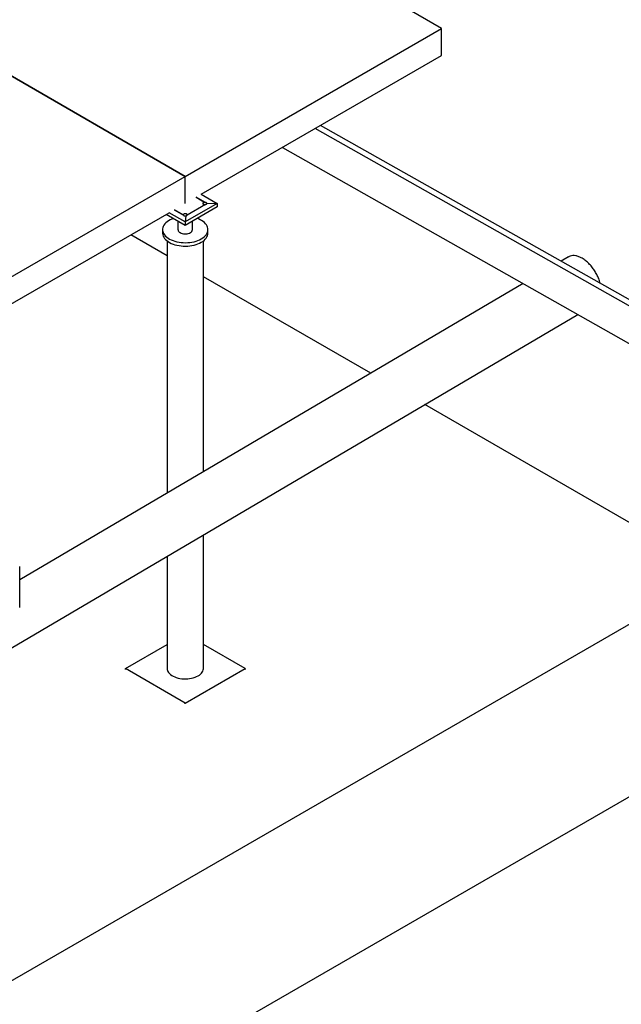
# Model space of a CAD drawing. Header units: millimetres. Extents: x 0 to 844, y 0 to 663.
# Tile 79 of 87: x 752 to 792, y 327 to 392. Entities that reach past the tile are written whole.
import ezdxf

# ---------------------------------------------------------------- set-up
doc = ezdxf.new("R2010")
doc.units = ezdxf.units.MM
doc.layers.add('TRAIT-FORT', color=4, linetype='Continuous', lineweight=25)

msp = doc.modelspace()

# ---------------------------------------------------------------- linework, layer by layer
at = {"layer": 'TRAIT-FORT', "color": 4, "linetype": 'Continuous', "lineweight": 25}
for p, q in [((779.8296, 391.4063), (762.8591, 401.2032)), ((762.8591, 381.6094), (734.9139, 397.7418)), ((745.8885, 391.4063), (762.8591, 381.6094)), ((762.8591, 381.6094), (779.8296, 391.4063)), ((779.8296, 389.6099), (779.8296, 391.4063)), ((763.9197, 380.4253), (779.8296, 389.6099)), ((795.3482, 371.6771), (771.8209, 384.9866)), ((794.7221, 371.6124), (771.4545, 384.775)), ((769.2873, 383.5239), (794.096, 369.4896)), ((745.8885, 371.8125), (762.8591, 381.6094)), ((762.8591, 379.813), (762.8591, 381.6094)), ((762.8591, 379.813), (762.8591, 381.6094)), ((763.5743, 380.2259), (764.1591, 379.8883)), ((764.1929, 379.8858), (763.589, 380.2344)), ((763.9197, 380.4253), (764.9804, 379.813)), ((764.9804, 379.813), (762.8591, 378.5884)), ((764.9804, 379.5844), (762.8591, 378.3597)), ((764.1929, 379.7402), (762.9852, 379.043)), ((764.033, 379.8325), (764.0286, 379.813)), ((764.0286, 379.813), (764.033, 379.7935)), ((764.046, 379.8507), (764.033, 379.8325)), ((764.033, 379.7935), (764.046, 379.7753)), ((764.0668, 379.8663), (764.046, 379.8507)), ((764.046, 379.7753), (764.0668, 379.7597)), ((764.0938, 379.8782), (764.0668, 379.8663)), ((764.0668, 379.7597), (764.0938, 379.7477)), ((764.1253, 379.8858), (764.0938, 379.8782)), ((764.0938, 379.7477), (764.1253, 379.7402)), ((764.1591, 379.8883), (764.1253, 379.8858)), ((764.1253, 379.7402), (764.1591, 379.7376)), ((764.1929, 379.8858), (764.1591, 379.8883)), ((764.1591, 379.7376), (764.1929, 379.7402)), ((764.2243, 379.8782), (764.1929, 379.8858)), ((764.1929, 379.7402), (764.2243, 379.7477)), ((764.2514, 379.8663), (764.2243, 379.8782)), ((764.2243, 379.7477), (764.2514, 379.7597)), ((764.2721, 379.8507), (764.2514, 379.8663)), ((764.2514, 379.7597), (764.2721, 379.7753)), ((764.2852, 379.8325), (764.2721, 379.8507)), ((764.2721, 379.7753), (764.2852, 379.7935)), ((764.2896, 379.813), (764.2852, 379.8325)), ((764.2852, 379.7935), (764.2896, 379.813)), ((764.9804, 379.813), (764.2852, 379.7935)), ((764.9804, 379.813), (764.9804, 379.5844)), ((746.9492, 370.6284), (761.7984, 379.2007)), ((762.8591, 378.3597), (761.6004, 379.0864)), ((762.8591, 378.5884), (761.7984, 379.2007)), ((762.1292, 379.3916), (762.733, 379.043)), ((762.7286, 379.0625), (762.1438, 379.4001)), ((762.733, 379.082), (762.7286, 379.0625)), ((762.7286, 379.0625), (762.7286, 379.0625)), ((762.7286, 379.0625), (762.733, 379.043)), ((762.746, 379.1002), (762.733, 379.082)), ((762.733, 379.043), (762.746, 379.0248)), ((762.7668, 379.1158), (762.746, 379.1002)), ((762.746, 379.0248), (762.7668, 379.0092)), ((762.7938, 379.1278), (762.7668, 379.1158)), ((762.7668, 379.0092), (762.7938, 378.9973)), ((762.8253, 379.1353), (762.7938, 379.1278)), ((762.7938, 378.9973), (762.8253, 378.9897)), ((762.8591, 379.1379), (762.8253, 379.1353)), ((762.8253, 378.9897), (762.8591, 378.9872)), ((762.8929, 379.1353), (762.8591, 379.1379)), ((762.8929, 378.9897), (762.8591, 378.5884)), ((762.8591, 378.9872), (762.8929, 378.9897)), ((762.9243, 379.1278), (762.8929, 379.1353)), ((762.8929, 378.9897), (762.9243, 378.9973)), ((762.9514, 379.1158), (762.9243, 379.1278)), ((762.9243, 378.9973), (762.9514, 379.0092)), ((762.9721, 379.1002), (762.9514, 379.1158)), ((762.9514, 379.0092), (762.9721, 379.0248)), ((762.9852, 379.082), (762.9721, 379.1002)), ((762.9721, 379.0248), (762.9852, 379.043)), ((762.9896, 379.0625), (762.9852, 379.082)), ((762.9852, 379.043), (762.9896, 379.0625)), ((762.9896, 379.0625), (762.9896, 379.0625)), ((762.3791, 378.6368), (762.3791, 378.0819)), ((762.8591, 378.5884), (762.8591, 378.3597)), ((763.3391, 378.0819), (763.3391, 378.6368)), ((761.6591, 376.3468), (759.2569, 377.7335)), ((761.3591, 378.0819), (761.3591, 377.8533)), ((764.3591, 377.8533), (764.3591, 378.0819)), ((761.6591, 377.3337), (761.6591, 360.6322)), ((764.0591, 362.0454), (764.0591, 377.3337)), ((788.2216, 376.2731), (787.7327, 375.9852)), ((785.2244, 374.5083), (751.9031, 354.8875)), ((775.135, 368.5673), (764.0591, 374.9613)), ((798.0833, 355.3195), (778.7198, 366.4978)), ((764.0591, 349.0131), (764.0591, 357.8651)), ((761.6591, 356.4519), (761.6591, 349.0131)), ((751.9031, 353.0624), (751.9032, 355.7791)), ((690.0714, 292.9656), (798.0833, 355.3195)), ((758.8993, 349.0131), (761.6591, 350.6063)), ((766.8189, 349.0131), (764.0591, 350.6063)), ((762.8591, 346.7271), (758.8993, 349.0131)), ((758.8993, 348.9477), (758.8993, 349.0131)), ((762.8591, 346.7271), (766.8189, 349.0131)), ((766.8189, 349.0131), (766.8189, 348.9477)), ((762.8591, 346.6618), (762.8591, 346.7271)), ((798.0833, 343.888), (739.7964, 310.2396))]:
    msp.add_line(p, q, dxfattribs=at)
at = {"layer": 'TRAIT-FORT', "color": 4, "linetype": 'Continuous', "lineweight": 25, "flags": 128}
for points in [[(764.2514, 379.7597), (764.2763, 379.7799), (764.2886, 379.8037), (764.2868, 379.8285), (764.2712, 379.8516), (764.2434, 379.8705), (764.2065, 379.8832), (764.1645, 379.8883), (764.1218, 379.8852), (764.0832, 379.8743), (764.0529, 379.8568), (764.034, 379.8345), (764.0287, 379.8099), (764.0375, 379.7856), (764.0595, 379.7643), (764.0923, 379.7483), (764.1323, 379.7392), (764.1752, 379.7382), (764.2164, 379.7453), (764.2514, 379.7597)], [(762.9514, 379.0092), (762.9763, 379.0294), (762.9886, 379.0532), (762.9868, 379.078), (762.9712, 379.1011), (762.9434, 379.12), (762.9065, 379.1327), (762.8645, 379.1378), (762.8218, 379.1347), (762.7832, 379.1238), (762.7529, 379.1063), (762.734, 379.084), (762.7287, 379.0594), (762.7375, 379.0351), (762.7595, 379.0138), (762.7923, 378.9978), (762.8323, 378.9888), (762.8752, 378.9877), (762.9164, 378.9948), (762.9514, 379.0092)], [(762.0667, 378.8172), (761.9628, 378.7763), (761.8509, 378.7231), (761.7484, 378.6639), (761.6563, 378.5993), (761.5754, 378.5299), (761.5065, 378.4563), (761.4502, 378.3792), (761.4071, 378.2993), (761.3775, 378.2174), (761.3618, 378.1342), (761.3601, 378.0505), (761.3723, 377.9672), (761.3984, 377.8849), (761.4382, 377.8044), (761.4912, 377.7265), (761.557, 377.652), (761.635, 377.5814), (761.7244, 377.5156), (761.8244, 377.455), (761.934, 377.4003), (762.0523, 377.3519), (762.1781, 377.3104), (762.3103, 377.276), (762.4476, 377.2492), (762.5887, 377.2302), (762.7324, 377.2191), (762.8772, 377.2161), (763.0219, 377.2211), (763.165, 377.2342), (763.3053, 377.2552), (763.4415, 377.2839), (763.5722, 377.3201), (763.6962, 377.3634), (763.8124, 377.4134), (763.9197, 377.4696), (763.9197, 377.4696)], [(762.0667, 378.8172), (761.9628, 378.7763), (761.8509, 378.7231), (761.7484, 378.6639), (761.6563, 378.5993), (761.5754, 378.5299), (761.5065, 378.4563), (761.4502, 378.3792), (761.4071, 378.2993), (761.3775, 378.2174), (761.3618, 378.1342), (761.3601, 378.0505), (761.3723, 377.9672), (761.3984, 377.8849), (761.4382, 377.8044), (761.4912, 377.7265), (761.557, 377.652), (761.635, 377.5814), (761.7244, 377.5156), (761.8244, 377.455), (761.934, 377.4003), (762.0523, 377.3519), (762.1781, 377.3104), (762.3103, 377.276), (762.4476, 377.2492), (762.5887, 377.2302), (762.7324, 377.2191), (762.8772, 377.2161), (763.0219, 377.2211), (763.165, 377.2342), (763.3053, 377.2552), (763.4415, 377.2839), (763.5722, 377.3201), (763.6962, 377.3634), (763.8124, 377.4134), (763.9197, 377.4696), (763.9197, 377.4696)], [(763.9197, 377.4696), (764.0172, 377.5316), (764.1038, 377.5987), (764.1787, 377.6703), (764.2414, 377.7457), (764.2912, 377.8243), (764.3275, 377.9053), (764.3502, 377.9879), (764.359, 378.0715), (764.3537, 378.1551), (764.3345, 378.238), (764.3015, 378.3195), (764.2551, 378.3987), (764.1956, 378.475), (764.1236, 378.5477), (764.0399, 378.616), (763.9451, 378.6793), (763.8401, 378.737), (763.726, 378.7886), (763.6515, 378.8172)], [(763.9197, 377.4696), (764.0172, 377.5316), (764.1038, 377.5987), (764.1787, 377.6703), (764.2414, 377.7457), (764.2912, 377.8243), (764.3275, 377.9053), (764.3502, 377.9879), (764.359, 378.0715), (764.3537, 378.1551), (764.3345, 378.238), (764.3015, 378.3195), (764.2551, 378.3987), (764.1956, 378.475), (764.1236, 378.5477), (764.0399, 378.616), (763.9451, 378.6793), (763.8401, 378.737), (763.726, 378.7886), (763.6515, 378.8172)], [(761.3591, 377.8533), (761.3601, 377.8219), (761.3723, 377.7385), (761.3984, 377.6562), (761.4382, 377.5758), (761.4912, 377.4979), (761.557, 377.4233), (761.635, 377.3528), (761.7244, 377.2869), (761.8244, 377.2264), (761.934, 377.1716), (762.0523, 377.1233), (762.1781, 377.0817), (762.3103, 377.0474), (762.4476, 377.0206), (762.5887, 377.0015), (762.7324, 376.9905), (762.8772, 376.9874), (763.0219, 376.9925), (763.165, 377.0056), (763.3053, 377.0266), (763.4415, 377.0553), (763.5722, 377.0915), (763.6962, 377.1347), (763.8124, 377.1847), (763.9197, 377.241)], [(761.3714, 377.9638), (761.3618, 377.9056), (761.3601, 377.8219), (761.3723, 377.7385), (761.3984, 377.6562), (761.4382, 377.5758), (761.4912, 377.4979), (761.557, 377.4233), (761.635, 377.3528), (761.7244, 377.2869), (761.8244, 377.2264), (761.934, 377.1716), (762.0523, 377.1233), (762.1781, 377.0817), (762.3103, 377.0474), (762.4476, 377.0206), (762.5887, 377.0015), (762.7324, 376.9905), (762.8772, 376.9874), (763.0219, 376.9925), (763.165, 377.0056), (763.3053, 377.0266), (763.4415, 377.0553), (763.5722, 377.0915), (763.6962, 377.1348), (763.8124, 377.1847), (763.9197, 377.241)], [(762.3791, 378.0819), (762.3809, 378.0578), (762.3954, 378.0102), (762.4241, 377.9648), (762.4659, 377.923), (762.5197, 377.886), (762.5838, 377.8549), (762.6562, 377.8308), (762.7348, 377.8143), (762.8172, 377.8059), (762.9009, 377.8059), (762.9833, 377.8143), (763.0619, 377.8308), (763.1344, 377.8549), (763.1985, 377.886)], [(762.3791, 378.0819), (762.3809, 378.0578), (762.3954, 378.0102), (762.4241, 377.9648), (762.4659, 377.923), (762.5197, 377.886), (762.5838, 377.8549), (762.6562, 377.8308), (762.7348, 377.8143), (762.8172, 377.8059), (762.9009, 377.8059), (762.9833, 377.8143), (763.0619, 377.8308), (763.1344, 377.8549), (763.1985, 377.886)], [(763.9197, 377.241), (764.0172, 377.3029), (764.1038, 377.37), (764.1787, 377.4416), (764.2414, 377.5171), (764.2912, 377.5957), (764.3275, 377.6767), (764.3502, 377.7593), (764.359, 377.8428), (764.3591, 377.8533)], [(763.9197, 377.241), (764.0172, 377.3029), (764.1038, 377.37), (764.1787, 377.4416), (764.2414, 377.5171), (764.2912, 377.5957), (764.3275, 377.6767), (764.3502, 377.7593), (764.359, 377.8427)], [(685.8215, 311.796), (737.5197, 342.2378), (788.8451, 372.46)], [(761.6591, 349.0137), (761.663, 348.9568), (761.6806, 348.8825), (761.7119, 348.8097), (761.7567, 348.7393), (761.8145, 348.6721), (761.8845, 348.6089), (761.9659, 348.5505), (762.0577, 348.4974), (762.159, 348.4504), (762.2685, 348.41), (762.3849, 348.3767), (762.5069, 348.3508), (762.6329, 348.3327), (762.7617, 348.3226), (762.8916, 348.3206), (763.0211, 348.3267), (763.1487, 348.3408), (763.2729, 348.3628), (763.3923, 348.3925), (763.5054, 348.4294), (763.6109, 348.4731), (763.7076, 348.5232)], [(761.6591, 349.0131), (761.663, 348.9568), (761.6806, 348.8825), (761.7119, 348.8097), (761.7567, 348.7393), (761.8145, 348.6721), (761.8845, 348.6089), (761.9659, 348.5505), (762.0577, 348.4974), (762.159, 348.4504), (762.2685, 348.41), (762.3849, 348.3767), (762.5069, 348.3508), (762.6329, 348.3327), (762.7617, 348.3226), (762.8916, 348.3206), (763.0211, 348.3267), (763.1487, 348.3408), (763.2729, 348.3628), (763.3923, 348.3925), (763.5054, 348.4294), (763.6109, 348.4731), (763.7076, 348.5232)], [(763.7076, 348.5232), (763.7944, 348.5791), (763.8702, 348.64), (763.9341, 348.7053), (763.9855, 348.7742), (764.0236, 348.8459), (764.0481, 348.9195), (764.0586, 348.9943), (764.0591, 349.0131)], [(763.7076, 348.5232), (763.7944, 348.5791), (763.8698, 348.6397)]]:
    msp.add_lwpolyline(points, dxfattribs=at)
at = {"layer": 'TRAIT-FORT', "color": 4, "linetype": 'Continuous', "lineweight": 25}
msp.add_arc((763.1049, 378.1015), 0.235, 293.462125, 355.217734, dxfattribs=at)
for points, knots in [([(789.1262, 376.1863), (789.0556, 376.2231), (788.9124, 376.2978), (788.7044, 376.354), (788.5074, 376.3654), (788.3446, 376.3384), (788.2587, 376.2886), (788.2242, 376.2685)], [0, 0, 0, 0, 0.21049, 0.4270842, 0.6375741, 0.8541683, 1, 1, 1, 1]), ([(790.3209, 374.5211), (790.3055, 374.5803), (790.2666, 374.73), (790.1658, 374.9752), (790.0278, 375.2441), (789.8615, 375.5005), (789.6762, 375.7325), (789.4734, 375.9371), (789.2881, 376.087), (789.1709, 376.1589), (789.1262, 376.1863)], [0, 0, 0, 0, 0.08871683, 0.22431274, 0.36384093, 0.49943683, 0.63896503, 0.77456093, 0.91408912, 1, 1, 1, 1])]:
    msp.add_open_spline(points, degree=3, knots=knots, dxfattribs=at)

doc.saveas('drawing.dxf')
